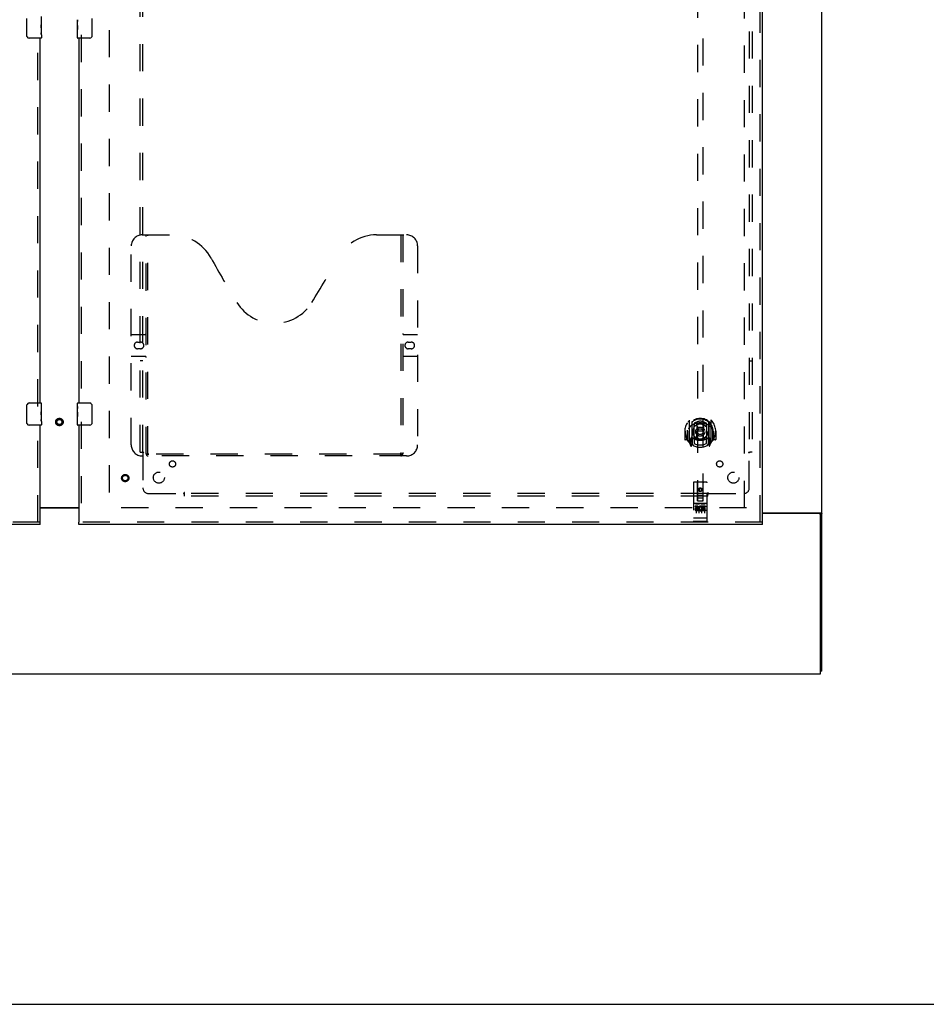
# Model space of a CAD drawing. Header units: inches. Extents: x 0 to 224, y 0 to 145.
# Tile 4 of 89: x 108 to 149, y 0 to 45. Entities that reach past the tile are written whole.
import ezdxf

# ---------------------------------------------------------------- set-up
doc = ezdxf.new("R2010")
doc.units = ezdxf.units.IN
doc.header["$LTSCALE"] = 12.302632
doc.header["$MEASUREMENT"] = 0
doc.linetypes.add('HIDDEN', pattern=[0.2, 0.1, -0.1])
doc.layers.get('0').update_dxf_attribs({"linetype": 'CONTINUOUS'})
for name, color, linetype in [('DEFAULT_2', 8, 'HIDDEN'), ('DOOR_2_ASSEMBLY', 7, 'CONTINUOUS'), ('MAIN_DOOR_ASSEMBLY', 7, 'CONTINUOUS'), ('SUBPANELS', 7, 'CONTINUOUS')]:
    doc.layers.add(name, color=color, linetype=linetype)

msp = doc.modelspace()

# ---------------------------------------------------------------- linework, layer by layer
at = {"color": 7, "linetype": 'Continuous'}
for p, q in [((144.144, 15.076), (144.144, 86.826)), ((110.519, 22.446), (108.769, 22.446)), ((141.456, 22.232), (144.083, 22.232)), ((144.019, 22.201), (141.456, 22.201)), ((144.046, 22.194), (144.144, 22.194)), ((144.081, 14.951), (144.081, 22.138)), ((44.706, 14.951), (144.081, 14.951)), ((144.144, 15.076), (144.081, 15.076)), ((0, 0), (223.684, 0))]:
    msp.add_line(p, q, dxfattribs=at)
at = {"color": 3, "linetype": 'Continuous'}
msp.add_line((108.769, 22.466), (110.519, 22.466), dxfattribs=at)
msp.add_lwpolyline([(143.989, 22.232), (143.988, 22.23), (143.988, 22.228), (143.988, 22.226), (143.989, 22.225), (143.989, 22.223), (143.99, 22.222), (143.991, 22.22), (143.992, 22.219), (143.993, 22.217), (143.995, 22.216), (143.996, 22.214), (143.998, 22.213), (144, 22.212), (144.002, 22.211), (144.004, 22.209), (144.006, 22.208), (144.008, 22.207), (144.01, 22.205), (144.012, 22.204), (144.014, 22.203), (144.016, 22.201), (144.016, 22.201)], dxfattribs=at)
at = {"color": 7, "linetype": 'Continuous'}
for points in [[(144.083, 22.232), (144.085, 22.23), (144.088, 22.229), (144.091, 22.227), (144.094, 22.225), (144.097, 22.224), (144.101, 22.222), (144.105, 22.221), (144.113, 22.218)], [(144.113, 22.218), (144.116, 22.216), (144.12, 22.215), (144.123, 22.213), (144.127, 22.212), (144.129, 22.211), (144.132, 22.209), (144.135, 22.207), (144.137, 22.206), (144.139, 22.204), (144.14, 22.203), (144.142, 22.201), (144.143, 22.199), (144.143, 22.198), (144.144, 22.196), (144.144, 22.194)]]:
    msp.add_lwpolyline(points, dxfattribs=at)
msp.add_arc((144.019, 22.138), 0.0625, 0, 90, dxfattribs=at)
at = {"layer": 'DEFAULT_2', "color": 8, "linetype": 'HIDDEN'}
for p, q in [((111.894, 83.436), (111.894, 22.466)), ((140.644, 22.451), (140.644, 83.451)), ((140.738, 22.451), (111.769, 22.451))]:
    msp.add_line(p, q, dxfattribs=at)
for radius in [0.169, 0.124, 0.114]:
    msp.add_circle((109.644, 26.341), radius, dxfattribs=at)
at = {"layer": 'DOOR_2_ASSEMBLY', "color": 7, "linetype": 'Continuous'}
for p, q in [((108.174, 43.801), (108.174, 44.601)), ((108.822, 44.546), (108.822, 44.316)), ((108.829, 44.122), (108.829, 44.686)), ((108.829, 44.379), (108.822, 44.379)), ((108.829, 44.316), (108.822, 44.316)), ((108.829, 44.28), (108.823, 44.28)), ((108.827, 44.146), (108.826, 44.168)), ((108.827, 44.148), (108.829, 44.148)), ((108.829, 43.862), (108.829, 44.119)), ((108.814, 43.701), (108.274, 43.701)), ((108.829, 44.085), (108.822, 44.085)), ((108.822, 44.085), (108.822, 43.949)), ((108.823, 43.918), (108.829, 43.918)), ((108.829, 43.861), (108.829, 43.716)), ((108.274, 27.201), (108.814, 27.201)), ((108.829, 26.622), (108.829, 27.186)), ((108.174, 26.301), (108.174, 27.101)), ((108.829, 27.046), (108.822, 27.046)), ((108.822, 27.046), (108.822, 26.816)), ((108.829, 26.879), (108.822, 26.879)), ((108.829, 26.816), (108.822, 26.816)), ((108.829, 26.78), (108.823, 26.78)), ((108.829, 26.585), (108.822, 26.585)), ((108.822, 26.585), (108.822, 26.449)), ((108.823, 26.418), (108.829, 26.418)), ((108.827, 26.646), (108.826, 26.668)), ((108.827, 26.648), (108.829, 26.648)), ((108.829, 26.362), (108.829, 26.619)), ((108.829, 26.361), (108.829, 26.216)), ((108.814, 26.201), (108.274, 26.201)), ((108.769, 21.701), (108.769, 21.805))]:
    msp.add_line(p, q, dxfattribs=at)
at = {"layer": 'DOOR_2_ASSEMBLY', "color": 8, "linetype": 'HIDDEN'}
for p, q in [((108.665, 27.046), (108.665, 43.856)), ((108.665, 21.805), (108.665, 26.356)), ((108.769, 21.805), (77.831, 21.805))]:
    msp.add_line(p, q, dxfattribs=at)
at = {"layer": 'DOOR_2_ASSEMBLY', "color": 3, "linetype": 'Continuous'}
for p, q in [((108.769, 27.201), (108.769, 43.701)), ((108.769, 21.805), (108.769, 26.201)), ((108.769, 21.701), (77.831, 21.701))]:
    msp.add_line(p, q, dxfattribs=at)
at = {"layer": 'DOOR_2_ASSEMBLY', "color": 7, "linetype": 'Continuous'}
for points in [[(108.826, 44.168), (108.825, 44.18), (108.824, 44.192), (108.823, 44.204), (108.822, 44.217), (108.822, 44.23), (108.822, 44.243), (108.822, 44.255), (108.822, 44.268), (108.823, 44.281), (108.824, 44.293), (108.825, 44.305)], [(108.829, 44.119), (108.829, 44.127), (108.828, 44.136), (108.827, 44.146)], [(108.181, 43.764), (108.179, 43.77), (108.177, 43.776), (108.176, 43.782), (108.175, 43.788), (108.174, 43.794), (108.174, 43.801)], [(108.824, 43.912), (108.823, 43.921), (108.822, 43.93), (108.822, 43.94), (108.822, 43.949)], [(108.826, 43.888), (108.825, 43.896), (108.824, 43.904), (108.824, 43.912)], [(108.829, 43.861), (108.829, 43.865), (108.828, 43.87), (108.828, 43.875), (108.826, 43.888)], [(108.174, 27.101), (108.174, 27.107), (108.175, 27.113), (108.176, 27.119), (108.177, 27.125), (108.179, 27.131), (108.181, 27.137)], [(108.826, 26.668), (108.825, 26.68), (108.824, 26.692), (108.823, 26.704), (108.822, 26.717), (108.822, 26.73), (108.822, 26.743), (108.822, 26.755), (108.822, 26.768), (108.823, 26.781), (108.824, 26.793), (108.825, 26.805)], [(108.181, 26.264), (108.179, 26.27), (108.177, 26.276), (108.176, 26.282), (108.175, 26.288), (108.174, 26.294), (108.174, 26.301)], [(108.824, 26.412), (108.823, 26.421), (108.822, 26.43), (108.822, 26.44), (108.822, 26.449)], [(108.826, 26.388), (108.825, 26.396), (108.824, 26.404), (108.824, 26.412)], [(108.829, 26.361), (108.829, 26.365), (108.828, 26.37), (108.828, 26.375), (108.826, 26.388)], [(108.829, 26.619), (108.829, 26.627), (108.828, 26.636), (108.827, 26.646)]]:
    msp.add_lwpolyline(points, dxfattribs=at)
for centre, radius, start, end in [((108.274, 43.801), 0.1, 201.1999, 270), ((108.814, 43.716), 0.015, 270, 360), ((108.274, 27.101), 0.1, 90, 158.7946), ((108.814, 27.186), 0.015, 0, 90), ((108.274, 26.301), 0.1, 201.1999, 270), ((108.814, 26.216), 0.015, 270, 360)]:
    msp.add_arc(centre, radius, start, end, dxfattribs=at)
for centre in [(108.566, 44.285), (108.566, 26.785)]:
    msp.add_ellipse(centre, major_axis=(0.263, 0), ratio=0.432808, start_param=0, end_param=0.179988, dxfattribs=at)
at = {"layer": 'MAIN_DOOR_ASSEMBLY', "color": 8, "linetype": 'HIDDEN'}
for p, q in [((141.352, 21.805), (141.352, 84.097)), ((138.519, 50.78), (138.519, 22.778)), ((138.769, 22.778), (138.769, 50.78)), ((110.623, 43.856), (110.623, 27.046)), ((113.393, 34.805), (114.748, 34.805)), ((113.568, 24.895), (113.568, 34.805)), ((113.648, 24.925), (113.648, 34.805)), ((123.998, 34.805), (125.353, 34.805)), ((125.098, 34.805), (125.098, 24.925)), ((125.178, 34.805), (125.178, 24.895)), ((112.893, 25.305), (112.893, 34.305)), ((125.853, 34.305), (125.853, 25.305)), ((112.893, 30.305), (113.528, 30.305)), ((125.218, 30.305), (125.853, 30.305)), ((113.179, 29.955), (113.316, 29.955)), ((125.429, 29.955), (125.566, 29.955)), ((113.316, 29.655), (113.179, 29.655)), ((125.566, 29.655), (125.429, 29.655)), ((113.528, 29.305), (112.893, 29.305)), ((125.853, 29.305), (125.218, 29.305)), ((110.623, 26.356), (110.623, 21.805)), ((138.144, 26.406), (138.144, 25.438)), ((138.261, 26.352), (138.261, 25.336)), ((138.269, 26.327), (138.269, 25.324)), ((138.369, 26.287), (138.369, 26.185)), ((138.919, 26.185), (138.919, 26.287)), ((139.019, 26.327), (139.019, 25.324)), ((139.026, 26.352), (139.026, 25.336)), ((139.144, 25.438), (139.144, 26.406)), ((137.959, 25.922), (137.944, 25.922)), ((137.944, 25.922), (137.944, 25.549)), ((138.061, 25.922), (138.076, 25.922)), ((138.061, 25.922), (138.061, 25.534)), ((138.069, 25.511), (138.069, 25.969)), ((138.361, 25.604), (138.361, 26.235)), ((138.481, 26.261), (138.511, 25.922)), ((138.481, 25.578), (138.511, 25.922)), ((138.776, 25.922), (138.511, 25.922)), ((138.807, 26.261), (138.776, 25.922)), ((138.807, 25.578), (138.776, 25.922)), ((138.926, 26.235), (138.926, 25.604)), ((139.226, 25.922), (139.211, 25.922)), ((139.219, 25.511), (139.219, 25.969)), ((139.226, 25.922), (139.226, 25.534)), ((139.344, 25.922), (139.329, 25.922)), ((139.344, 25.922), (139.344, 25.549)), ((138.061, 25.534), (137.959, 25.534)), ((138.061, 25.534), (138.069, 25.549)), ((138.148, 25.428), (138.218, 25.252)), ((138.261, 25.593), (138.201, 25.593)), ((138.201, 25.593), (138.201, 25.443)), ((138.201, 25.443), (138.269, 25.443)), ((138.239, 25.497), (138.21, 25.451)), ((138.271, 25.556), (138.271, 25.349)), ((138.361, 25.594), (138.289, 25.594)), ((138.357, 25.576), (138.291, 25.576)), ((138.369, 25.623), (138.369, 25.371)), ((138.919, 25.371), (138.919, 25.623)), ((138.999, 25.594), (138.926, 25.594)), ((138.996, 25.576), (138.931, 25.576)), ((139.016, 25.349), (139.016, 25.556)), ((139.019, 25.443), (139.086, 25.443)), ((139.086, 25.593), (139.026, 25.593)), ((139.078, 25.451), (139.049, 25.497)), ((139.069, 25.252), (139.139, 25.428)), ((139.086, 25.443), (139.086, 25.593)), ((139.218, 25.549), (139.226, 25.534)), ((139.329, 25.534), (139.226, 25.534)), ((138.24, 25.332), (138.244, 25.329)), ((138.247, 25.255), (138.261, 25.336)), ((138.339, 25.274), (138.269, 25.383)), ((139.019, 25.383), (138.949, 25.274)), ((139.026, 25.336), (139.041, 25.255)), ((139.047, 25.332), (139.048, 25.332)), ((139.048, 25.332), (139.048, 25.332)), ((139.048, 25.332), (139.048, 25.332)), ((125.353, 24.805), (113.393, 24.805)), ((125.094, 24.885), (113.652, 24.885)), ((138.926, 23.618), (138.361, 23.618)), ((138.331, 23.588), (138.331, 21.863)), ((138.517, 22.778), (138.514, 23.588)), ((138.644, 23.35), (138.581, 23.314)), ((138.581, 23.314), (138.591, 23.309)), ((138.581, 23.314), (138.581, 23.242)), ((138.581, 23.242), (138.591, 23.248)), ((138.581, 23.242), (138.644, 23.206)), ((138.644, 23.339), (138.591, 23.309)), ((138.591, 23.309), (138.591, 23.248)), ((138.591, 23.248), (138.644, 23.218)), ((138.706, 23.314), (138.644, 23.35)), ((138.644, 23.35), (138.644, 23.339)), ((138.696, 23.309), (138.644, 23.339)), ((138.644, 23.218), (138.696, 23.248)), ((138.644, 23.206), (138.706, 23.242)), ((138.644, 23.206), (138.644, 23.218)), ((138.706, 23.314), (138.696, 23.309)), ((138.696, 23.248), (138.696, 23.309)), ((138.706, 23.242), (138.696, 23.248)), ((138.706, 23.242), (138.706, 23.314)), ((138.77, 22.778), (138.774, 23.588)), ((138.956, 21.863), (138.956, 23.588)), ((138.516, 23.028), (138.771, 23.028)), ((138.517, 22.778), (138.539, 22.778)), ((138.539, 22.778), (138.749, 22.778)), ((138.729, 22.903), (138.559, 22.903)), ((138.749, 22.778), (138.77, 22.778)), ((138.926, 22.661), (138.361, 22.661)), ((138.499, 22.539), (138.407, 22.539)), ((138.407, 22.539), (138.407, 22.497)), ((138.499, 22.497), (138.407, 22.497)), ((138.433, 22.645), (138.605, 22.645)), ((138.456, 22.53), (138.456, 22.224)), ((138.503, 22.453), (138.457, 22.453)), ((138.499, 22.412), (138.471, 22.412)), ((138.563, 22.368), (138.471, 22.368)), ((138.563, 22.326), (138.471, 22.326)), ((138.563, 22.368), (138.563, 22.326)), ((138.581, 22.53), (138.581, 22.224)), ((138.683, 22.645), (138.855, 22.645)), ((138.695, 22.374), (138.712, 22.335)), ((138.706, 22.53), (138.706, 22.224)), ((138.72, 22.503), (138.707, 22.485)), ((138.716, 22.529), (138.72, 22.527)), ((138.876, 22.539), (138.72, 22.539)), ((138.72, 22.539), (138.72, 22.527)), ((138.72, 22.503), (138.72, 22.326)), ((138.876, 22.326), (138.72, 22.326)), ((138.876, 22.497), (138.762, 22.497)), ((138.762, 22.497), (138.762, 22.453)), ((138.854, 22.453), (138.762, 22.453)), ((138.854, 22.411), (138.762, 22.411)), ((138.762, 22.411), (138.762, 22.368)), ((138.876, 22.368), (138.762, 22.368)), ((138.831, 22.53), (138.831, 22.224)), ((138.854, 22.453), (138.854, 22.411)), ((138.876, 22.539), (138.876, 22.497)), ((138.876, 22.368), (138.876, 22.326)), ((138.349, 21.992), (138.348, 21.992)), ((138.35, 21.992), (138.349, 21.992)), ((138.351, 21.991), (138.35, 21.992)), ((138.352, 21.991), (138.351, 21.991)), ((138.351, 21.991), (138.351, 21.991)), ((138.353, 21.991), (138.352, 21.991)), ((138.354, 21.991), (138.353, 21.991)), ((138.355, 21.991), (138.354, 21.991)), ((138.356, 21.991), (138.355, 21.991)), ((138.356, 21.991), (138.356, 21.991)), ((138.359, 21.991), (138.358, 21.991)), ((138.358, 21.991), (138.358, 21.991)), ((138.36, 21.991), (138.359, 21.991)), ((138.361, 21.991), (138.36, 21.991)), ((138.926, 21.991), (138.361, 21.991)), ((138.926, 21.833), (138.361, 21.833)), ((138.926, 21.991), (138.927, 21.991)), ((138.927, 21.991), (138.928, 21.991)), ((138.928, 21.991), (138.929, 21.991)), ((138.929, 21.991), (138.93, 21.991)), ((138.93, 21.991), (138.931, 21.991)), ((138.931, 21.991), (138.932, 21.991)), ((138.931, 21.991), (138.931, 21.991)), ((138.933, 21.991), (138.934, 21.991)), ((138.934, 21.991), (138.935, 21.991)), ((138.935, 21.991), (138.936, 21.991)), ((138.936, 21.991), (138.937, 21.991)), ((138.937, 21.992), (138.938, 21.992)), ((138.937, 21.991), (138.937, 21.992)), ((138.938, 21.992), (138.939, 21.992)), ((138.939, 21.992), (138.94, 21.992)), ((138.94, 21.992), (138.941, 21.992)), ((141.456, 21.805), (110.519, 21.805))]:
    msp.add_line(p, q, dxfattribs=at)
at = {"layer": 'MAIN_DOOR_ASSEMBLY', "color": 3, "linetype": 'Continuous'}
for p, q in [((141.456, 21.805), (141.456, 84.097)), ((110.519, 43.701), (110.519, 27.201)), ((110.519, 26.201), (110.519, 21.805)), ((141.456, 21.701), (110.519, 21.701))]:
    msp.add_line(p, q, dxfattribs=at)
at = {"layer": 'MAIN_DOOR_ASSEMBLY', "color": 7, "linetype": 'Continuous'}
for p, q in [((111.114, 44.601), (111.114, 43.801)), ((110.459, 44.282), (110.459, 44.539)), ((110.465, 44.483), (110.459, 44.483)), ((110.459, 44.316), (110.466, 44.316)), ((110.459, 43.716), (110.459, 44.279)), ((110.46, 44.253), (110.459, 44.253)), ((110.459, 44.121), (110.465, 44.121)), ((110.46, 44.255), (110.462, 44.233)), ((110.466, 44.316), (110.466, 44.452)), ((110.459, 44.085), (110.466, 44.085)), ((110.459, 44.022), (110.466, 44.022)), ((110.459, 43.855), (110.466, 43.855)), ((110.466, 43.855), (110.466, 44.085)), ((111.014, 43.701), (110.474, 43.701)), ((110.459, 27.04), (110.459, 27.186)), ((110.474, 27.201), (111.014, 27.201)), ((110.459, 26.782), (110.459, 27.039)), ((110.465, 26.983), (110.459, 26.983)), ((110.459, 26.816), (110.466, 26.816)), ((110.459, 26.216), (110.459, 26.779)), ((110.46, 26.753), (110.459, 26.753)), ((110.46, 26.755), (110.462, 26.733)), ((110.466, 26.816), (110.466, 26.952)), ((111.114, 27.101), (111.114, 26.301)), ((110.459, 26.621), (110.465, 26.621)), ((110.459, 26.585), (110.466, 26.585)), ((110.459, 26.522), (110.466, 26.522)), ((110.459, 26.355), (110.466, 26.355)), ((110.466, 26.355), (110.466, 26.585)), ((111.014, 26.201), (110.474, 26.201)), ((110.519, 21.701), (110.519, 21.805)), ((141.456, 21.701), (141.456, 21.805))]:
    msp.add_line(p, q, dxfattribs=at)
for points in [[(110.459, 44.54), (110.459, 44.536), (110.459, 44.531), (110.46, 44.526), (110.462, 44.513)], [(110.459, 44.282), (110.459, 44.274), (110.46, 44.265), (110.46, 44.255)], [(110.462, 44.513), (110.463, 44.505), (110.463, 44.497), (110.464, 44.489)], [(110.462, 44.233), (110.463, 44.221), (110.464, 44.209), (110.465, 44.197), (110.465, 44.184), (110.466, 44.171), (110.466, 44.159), (110.466, 44.146), (110.465, 44.133), (110.465, 44.12), (110.464, 44.108), (110.463, 44.096)], [(110.464, 44.489), (110.465, 44.48), (110.465, 44.471), (110.466, 44.461), (110.466, 44.452)], [(111.114, 43.801), (111.114, 43.794), (111.113, 43.788), (111.112, 43.782), (111.111, 43.776), (111.109, 43.77), (111.107, 43.764)], [(110.459, 27.04), (110.459, 27.036), (110.459, 27.031), (110.46, 27.026), (110.462, 27.013)], [(110.459, 26.782), (110.459, 26.774), (110.46, 26.765), (110.46, 26.755)], [(110.462, 27.013), (110.463, 27.005), (110.463, 26.997), (110.464, 26.989)], [(110.462, 26.733), (110.463, 26.721), (110.464, 26.709), (110.465, 26.697), (110.465, 26.684), (110.466, 26.671), (110.466, 26.659), (110.466, 26.646), (110.465, 26.633), (110.465, 26.62), (110.464, 26.608), (110.463, 26.596)], [(110.464, 26.989), (110.465, 26.98), (110.465, 26.971), (110.466, 26.961), (110.466, 26.952)], [(111.107, 27.137), (111.109, 27.131), (111.111, 27.125), (111.112, 27.119), (111.113, 27.113), (111.114, 27.107), (111.114, 27.101)], [(111.114, 26.301), (111.114, 26.294), (111.113, 26.288), (111.112, 26.282), (111.111, 26.276), (111.109, 26.27), (111.107, 26.264)]]:
    msp.add_lwpolyline(points, dxfattribs=at)
at = {"layer": 'MAIN_DOOR_ASSEMBLY', "color": 8, "linetype": 'HIDDEN'}
for points in [[(138.098, 26.361), (138.099, 26.362), (138.1, 26.362), (138.101, 26.363), (138.101, 26.364), (138.102, 26.365), (138.103, 26.366), (138.103, 26.366), (138.104, 26.367), (138.105, 26.368), (138.106, 26.369), (138.107, 26.369), (138.107, 26.37), (138.108, 26.371), (138.109, 26.372), (138.11, 26.372), (138.11, 26.373), (138.111, 26.374), (138.112, 26.374), (138.113, 26.375), (138.114, 26.375), (138.115, 26.376), (138.116, 26.377), (138.116, 26.377), (138.117, 26.378), (138.118, 26.378), (138.119, 26.379), (138.12, 26.379), (138.121, 26.38), (138.122, 26.38), (138.123, 26.381), (138.124, 26.381), (138.124, 26.382), (138.125, 26.382), (138.126, 26.383)], [(138.456, 26.279), (138.461, 26.28), (138.467, 26.282), (138.472, 26.283), (138.478, 26.284), (138.483, 26.286), (138.488, 26.287), (138.494, 26.288), (138.499, 26.289), (138.505, 26.291), (138.51, 26.292), (138.516, 26.293), (138.521, 26.294), (138.527, 26.295), (138.532, 26.296), (138.538, 26.296), (138.543, 26.297), (138.549, 26.298), (138.555, 26.299), (138.56, 26.299), (138.566, 26.3), (138.571, 26.301), (138.577, 26.301), (138.582, 26.302), (138.588, 26.302), (138.594, 26.303), (138.599, 26.303), (138.605, 26.303), (138.61, 26.304), (138.616, 26.304), (138.621, 26.304), (138.627, 26.304), (138.633, 26.304), (138.638, 26.304), (138.644, 26.305), (138.649, 26.304), (138.655, 26.304), (138.661, 26.304), (138.666, 26.304), (138.672, 26.304), (138.677, 26.304), (138.683, 26.303), (138.689, 26.303), (138.694, 26.303), (138.7, 26.302), (138.705, 26.302), (138.711, 26.301), (138.717, 26.301), (138.722, 26.3), (138.728, 26.299), (138.733, 26.299), (138.739, 26.298), (138.744, 26.297), (138.75, 26.296), (138.755, 26.296), (138.761, 26.295), (138.766, 26.294), (138.772, 26.293), (138.777, 26.292), (138.783, 26.291), (138.788, 26.289), (138.794, 26.288), (138.799, 26.287), (138.805, 26.286), (138.81, 26.284), (138.816, 26.283), (138.821, 26.282), (138.826, 26.28), (138.832, 26.279)], [(139.161, 26.383), (139.162, 26.382), (139.163, 26.382), (139.164, 26.381), (139.165, 26.381), (139.166, 26.38), (139.167, 26.38), (139.168, 26.379), (139.169, 26.379), (139.17, 26.378), (139.171, 26.378), (139.171, 26.377), (139.172, 26.377), (139.173, 26.376), (139.174, 26.375), (139.175, 26.375), (139.176, 26.374), (139.176, 26.374), (139.177, 26.373), (139.178, 26.372), (139.179, 26.372), (139.18, 26.371), (139.18, 26.37), (139.181, 26.369), (139.182, 26.369), (139.183, 26.368), (139.184, 26.367), (139.184, 26.366), (139.185, 26.366), (139.186, 26.365), (139.186, 26.364), (139.187, 26.363), (139.188, 26.362), (139.189, 26.362), (139.189, 26.361)], [(138.19, 26.137), (138.188, 26.136), (138.187, 26.134), (138.185, 26.133), (138.183, 26.132), (138.182, 26.13), (138.18, 26.128), (138.178, 26.127), (138.177, 26.125), (138.175, 26.123), (138.173, 26.121), (138.171, 26.119), (138.169, 26.117), (138.168, 26.115), (138.166, 26.113), (138.164, 26.111), (138.162, 26.108), (138.16, 26.106), (138.157, 26.103), (138.155, 26.101), (138.153, 26.098), (138.151, 26.095), (138.149, 26.092), (138.146, 26.089), (138.144, 26.086), (138.142, 26.083), (138.139, 26.079), (138.137, 26.076), (138.134, 26.072), (138.132, 26.068), (138.129, 26.064), (138.126, 26.06), (138.123, 26.055), (138.12, 26.051), (138.118, 26.046), (138.114, 26.041), (138.111, 26.035)], [(139.176, 26.035), (139.173, 26.041), (139.17, 26.046), (139.167, 26.051), (139.164, 26.055), (139.162, 26.06), (139.159, 26.064), (139.156, 26.068), (139.154, 26.072), (139.151, 26.076), (139.149, 26.079), (139.146, 26.083), (139.144, 26.086), (139.141, 26.089), (139.139, 26.092), (139.137, 26.095), (139.135, 26.098), (139.132, 26.101), (139.13, 26.103), (139.128, 26.106), (139.126, 26.108), (139.124, 26.111), (139.122, 26.113), (139.12, 26.115), (139.118, 26.117), (139.116, 26.119), (139.115, 26.121), (139.113, 26.123), (139.111, 26.125), (139.109, 26.127), (139.108, 26.128), (139.106, 26.13), (139.104, 26.132), (139.103, 26.133), (139.101, 26.134), (139.1, 26.136), (139.098, 26.137)], [(138.126, 25.461), (138.125, 25.462), (138.124, 25.462), (138.124, 25.463), (138.123, 25.463), (138.122, 25.464), (138.121, 25.464), (138.12, 25.465), (138.119, 25.465), (138.118, 25.466), (138.117, 25.466), (138.116, 25.467), (138.116, 25.467), (138.115, 25.468), (138.114, 25.469), (138.113, 25.469), (138.112, 25.47), (138.111, 25.47), (138.11, 25.471), (138.11, 25.472), (138.109, 25.472), (138.108, 25.473), (138.107, 25.474), (138.107, 25.475), (138.106, 25.475), (138.105, 25.476), (138.104, 25.477), (138.103, 25.478), (138.103, 25.478), (138.102, 25.479), (138.101, 25.48), (138.101, 25.481), (138.1, 25.482), (138.099, 25.482), (138.098, 25.483)], [(139.189, 25.483), (139.189, 25.482), (139.188, 25.482), (139.187, 25.481), (139.186, 25.48), (139.186, 25.479), (139.185, 25.478), (139.184, 25.478), (139.184, 25.477), (139.183, 25.476), (139.182, 25.475), (139.181, 25.475), (139.18, 25.474), (139.18, 25.473), (139.179, 25.472), (139.178, 25.472), (139.177, 25.471), (139.176, 25.47), (139.176, 25.47), (139.175, 25.469), (139.174, 25.469), (139.173, 25.468), (139.172, 25.467), (139.171, 25.467), (139.171, 25.466), (139.17, 25.466), (139.169, 25.465), (139.168, 25.465), (139.167, 25.464), (139.166, 25.464), (139.165, 25.463), (139.164, 25.463), (139.163, 25.462), (139.162, 25.462), (139.161, 25.461)], [(113.558, 24.925), (113.574, 24.914), (113.59, 24.904), (113.606, 24.896), (113.621, 24.89), (113.637, 24.886), (113.652, 24.885)], [(125.094, 24.885), (125.109, 24.886), (125.124, 24.89), (125.14, 24.896), (125.156, 24.904), (125.172, 24.914), (125.188, 24.925)], [(138.426, 22.644), (138.426, 22.644), (138.427, 22.644), (138.427, 22.644), (138.427, 22.644), (138.427, 22.644), (138.427, 22.644), (138.427, 22.644), (138.427, 22.644), (138.427, 22.644), (138.427, 22.644), (138.427, 22.644), (138.428, 22.644), (138.428, 22.644), (138.428, 22.644), (138.428, 22.644), (138.428, 22.644), (138.428, 22.644), (138.428, 22.645), (138.428, 22.645), (138.429, 22.645), (138.429, 22.645), (138.429, 22.645), (138.429, 22.645), (138.429, 22.645), (138.429, 22.645), (138.429, 22.645), (138.429, 22.645), (138.43, 22.645), (138.43, 22.645), (138.43, 22.645), (138.43, 22.645), (138.43, 22.645), (138.43, 22.645), (138.431, 22.645), (138.431, 22.645), (138.431, 22.645), (138.431, 22.645), (138.431, 22.645), (138.432, 22.645), (138.432, 22.645), (138.432, 22.645), (138.432, 22.645), (138.432, 22.645), (138.433, 22.645), (138.433, 22.645)], [(138.605, 22.645), (138.605, 22.645), (138.605, 22.645), (138.605, 22.645), (138.606, 22.645), (138.606, 22.645), (138.606, 22.645), (138.606, 22.645), (138.606, 22.645), (138.607, 22.645), (138.607, 22.645), (138.607, 22.645), (138.607, 22.645), (138.607, 22.645), (138.607, 22.645), (138.608, 22.645), (138.608, 22.645), (138.608, 22.645), (138.608, 22.645), (138.608, 22.645), (138.608, 22.645), (138.609, 22.645), (138.609, 22.645), (138.609, 22.645), (138.609, 22.645), (138.609, 22.645), (138.609, 22.645), (138.609, 22.645), (138.609, 22.645), (138.61, 22.644), (138.61, 22.644), (138.61, 22.644), (138.61, 22.644), (138.61, 22.644), (138.61, 22.644), (138.61, 22.644), (138.61, 22.644), (138.611, 22.644), (138.611, 22.644), (138.611, 22.644), (138.611, 22.644), (138.611, 22.644), (138.611, 22.644), (138.611, 22.644), (138.611, 22.644), (138.611, 22.644), (138.611, 22.644)], [(138.676, 22.644), (138.676, 22.644), (138.677, 22.644), (138.677, 22.644), (138.677, 22.644), (138.677, 22.644), (138.677, 22.644), (138.677, 22.644), (138.677, 22.644), (138.677, 22.644), (138.677, 22.644), (138.677, 22.644), (138.678, 22.644), (138.678, 22.644), (138.678, 22.644), (138.678, 22.644), (138.678, 22.644), (138.678, 22.644), (138.678, 22.645), (138.678, 22.645), (138.679, 22.645), (138.679, 22.645), (138.679, 22.645), (138.679, 22.645), (138.679, 22.645), (138.679, 22.645), (138.679, 22.645), (138.68, 22.645), (138.68, 22.645), (138.68, 22.645), (138.68, 22.645), (138.68, 22.645), (138.68, 22.645), (138.68, 22.645), (138.681, 22.645), (138.681, 22.645), (138.681, 22.645), (138.681, 22.645), (138.681, 22.645), (138.682, 22.645), (138.682, 22.645), (138.682, 22.645), (138.682, 22.645), (138.682, 22.645), (138.683, 22.645), (138.683, 22.645)], [(138.855, 22.645), (138.855, 22.645), (138.855, 22.645), (138.855, 22.645), (138.856, 22.645), (138.856, 22.645), (138.856, 22.645), (138.856, 22.645), (138.856, 22.645), (138.857, 22.645), (138.857, 22.645), (138.857, 22.645), (138.857, 22.645), (138.857, 22.645), (138.857, 22.645), (138.858, 22.645), (138.858, 22.645), (138.858, 22.645), (138.858, 22.645), (138.858, 22.645), (138.858, 22.645), (138.859, 22.645), (138.859, 22.645), (138.859, 22.645), (138.859, 22.645), (138.859, 22.645), (138.859, 22.645), (138.859, 22.645), (138.86, 22.645), (138.86, 22.644), (138.86, 22.644), (138.86, 22.644), (138.86, 22.644), (138.86, 22.644), (138.86, 22.644), (138.86, 22.644), (138.86, 22.644), (138.861, 22.644), (138.861, 22.644), (138.861, 22.644), (138.861, 22.644), (138.861, 22.644), (138.861, 22.644), (138.861, 22.644), (138.861, 22.644), (138.861, 22.644), (138.861, 22.644)], [(138.348, 21.992), (138.348, 21.992), (138.347, 21.992), (138.347, 21.992), (138.347, 21.992), (138.346, 21.992), (138.346, 21.992), (138.345, 21.992), (138.345, 21.992), (138.345, 21.992), (138.344, 21.992), (138.344, 21.992), (138.344, 21.992), (138.343, 21.993), (138.343, 21.993), (138.343, 21.993), (138.342, 21.993), (138.342, 21.993), (138.342, 21.993), (138.341, 21.993), (138.341, 21.993), (138.341, 21.993), (138.34, 21.993), (138.34, 21.993), (138.34, 21.993), (138.34, 21.993), (138.339, 21.993), (138.339, 21.993), (138.339, 21.994), (138.338, 21.994), (138.338, 21.994), (138.338, 21.994), (138.338, 21.994), (138.337, 21.994), (138.337, 21.994), (138.337, 21.994), (138.337, 21.994), (138.336, 21.994), (138.336, 21.994), (138.336, 21.994), (138.336, 21.995), (138.336, 21.995), (138.335, 21.995), (138.335, 21.995), (138.335, 21.995), (138.335, 21.995), (138.335, 21.995), (138.334, 21.995), (138.334, 21.995), (138.334, 21.995), (138.334, 21.996), (138.334, 21.996), (138.334, 21.996), (138.333, 21.996), (138.333, 21.996), (138.333, 21.996), (138.333, 21.996), (138.333, 21.996), (138.333, 21.996), (138.333, 21.996), (138.332, 21.996), (138.332, 21.997), (138.332, 21.997), (138.332, 21.997), (138.332, 21.997), (138.332, 21.997), (138.332, 21.997), (138.332, 21.997), (138.332, 21.997), (138.332, 21.997), (138.332, 21.998), (138.332, 21.998), (138.332, 21.998), (138.331, 21.998), (138.331, 21.998), (138.331, 21.998), (138.331, 21.998), (138.331, 21.998), (138.331, 21.998), (138.331, 21.998)], [(138.358, 21.991), (138.357, 21.991), (138.356, 21.991)], [(138.932, 21.991), (138.933, 21.991), (138.933, 21.991)], [(138.941, 21.992), (138.941, 21.992), (138.941, 21.992), (138.942, 21.992), (138.942, 21.992), (138.942, 21.992), (138.943, 21.992), (138.943, 21.992), (138.943, 21.992), (138.944, 21.992), (138.944, 21.992), (138.944, 21.993), (138.945, 21.993), (138.945, 21.993), (138.945, 21.993), (138.946, 21.993), (138.946, 21.993), (138.946, 21.993), (138.947, 21.993), (138.947, 21.993), (138.947, 21.993), (138.948, 21.993), (138.948, 21.993), (138.948, 21.993), (138.948, 21.993), (138.949, 21.993), (138.949, 21.994), (138.949, 21.994), (138.95, 21.994), (138.95, 21.994), (138.95, 21.994), (138.95, 21.994), (138.951, 21.994), (138.951, 21.994), (138.951, 21.994), (138.951, 21.994), (138.952, 21.994), (138.952, 21.994), (138.952, 21.995), (138.952, 21.995), (138.952, 21.995), (138.953, 21.995), (138.953, 21.995), (138.953, 21.995), (138.953, 21.995), (138.953, 21.995), (138.954, 21.995), (138.954, 21.995), (138.954, 21.996), (138.954, 21.996), (138.954, 21.996), (138.954, 21.996), (138.955, 21.996), (138.955, 21.996), (138.955, 21.996), (138.955, 21.996), (138.955, 21.996), (138.955, 21.996), (138.955, 21.996), (138.955, 21.997), (138.956, 21.997), (138.956, 21.997), (138.956, 21.997), (138.956, 21.997), (138.956, 21.997), (138.956, 21.997), (138.956, 21.997), (138.956, 21.997), (138.956, 21.998), (138.956, 21.998), (138.956, 21.998), (138.956, 21.998), (138.956, 21.998), (138.956, 21.998), (138.956, 21.998), (138.956, 21.998), (138.956, 21.998), (138.956, 21.998)]]:
    msp.add_lwpolyline(points, dxfattribs=at)
for centre, radius in [((138.644, 25.904), 0.35), ((138.644, 25.904), 0.335), ((138.644, 25.904), 0.205), ((138.644, 25.904), 0.133), ((112.623, 23.805), 0.164), ((112.623, 23.805), 0.124), ((138.644, 23.278), 0.085), ((138.644, 23.278), 0.0845)]:
    msp.add_circle(centre, radius, dxfattribs=at)
at = {"layer": 'MAIN_DOOR_ASSEMBLY', "color": 7, "linetype": 'Continuous'}
for centre, radius, start, end in [((110.474, 43.716), 0.015, 180, 270), ((111.014, 43.801), 0.1, 270, 338.7946), ((110.474, 27.186), 0.015, 90, 180), ((111.014, 27.101), 0.1, 21.1999, 90), ((110.474, 26.216), 0.015, 180, 270), ((111.014, 26.301), 0.1, 270, 338.7946)]:
    msp.add_arc(centre, radius, start, end, dxfattribs=at)
at = {"layer": 'MAIN_DOOR_ASSEMBLY', "color": 8, "linetype": 'HIDDEN'}
for centre, radius, start, end in [((113.393, 34.305), 0.5, 90, 180), ((114.748, 32.805), 2, 28.4813, 90), ((123.998, 32.805), 2, 90, 151.5187), ((125.353, 34.305), 0.5, 0, 90), ((151.056, 52.503), 39.307, 208.4813, 211.8705), ((87.69, 52.503), 39.307, 328.1295, 331.5187), ((119.373, 32.805), 2, 211.8705, 328.1295), ((113.528, 30.345), 0.04, 270, 360), ((125.218, 30.345), 0.04, 180, 270), ((113.179, 29.805), 0.15, 90, 270), ((113.316, 29.805), 0.15, 270, 90), ((125.429, 29.805), 0.15, 90, 270), ((125.566, 29.805), 0.15, 270, 90), ((113.528, 29.265), 0.04, 0, 90), ((125.218, 29.265), 0.04, 90, 180), ((138.644, 25.922), 0.7, 305.5126, 234.4874), ((138.644, 25.92), 0.583, 0.2464, 179.7536), ((138.644, 25.894), 0.58, 7.6622, 172.3378), ((138.159, 26.406), 0.015, 135.0748, 180), ((138.644, 25.605), 0.7, 49.529, 130.471), ((138.276, 26.352), 0.015, 130.3587, 180), ((138.289, 26.327), 0.02, 129.3378, 179.9984), ((138.644, 25.894), 0.48, 55.0461, 124.9539), ((138.461, 26.26), 0.02, 5.0796, 105.5752), ((138.826, 26.26), 0.02, 74.4248, 174.9204), ((138.999, 26.327), 0.02, 0, 50.6594), ((139.011, 26.352), 0.015, 0, 49.6413), ((139.129, 26.406), 0.015, 0, 44.9252), ((138.644, 25.922), 0.685, 180, 213.0115), ((138.089, 25.969), 0.02, 172.3378, 180), ((138.376, 26.235), 0.015, 112.9863, 180), ((138.399, 26.185), 0.03, 180, 311.1261), ((138.644, 25.904), 0.343, 48.8739, 131.1261), ((138.889, 26.185), 0.03, 228.8739, 360), ((138.911, 26.235), 0.015, 0, 67.0137), ((138.644, 25.922), 0.685, 326.9885, 360), ((139.199, 25.969), 0.02, 0, 7.6622), ((137.959, 25.549), 0.015, 180, 270), ((138.089, 25.511), 0.02, 180, 215.2961), ((138.644, 25.904), 0.7, 215.2961, 324.7039), ((138.159, 25.438), 0.015, 180, 224.9252), ((138.214, 25.448), 0.005, 147.3208, 270), ((138.644, 26.235), 0.7, 233.2319, 306.7681), ((138.081, 25.598), 0.188, 327.3208, 360), ((138.289, 25.574), 0.02, 90, 180), ((138.291, 25.556), 0.02, 90, 180), ((138.357, 25.556), 0.02, 66.536, 90), ((138.376, 25.604), 0.015, 180, 247.0137), ((138.644, 26.217), 0.7, 246.536, 293.464), ((138.399, 25.623), 0.03, 48.8739, 180), ((138.644, 25.904), 0.343, 228.8739, 311.1261), ((138.461, 25.58), 0.02, 254.3869, 354.9204), ((138.827, 25.58), 0.02, 185.0796, 285.6131), ((138.889, 25.623), 0.03, 0, 131.1261), ((138.911, 25.604), 0.015, 292.9863, 360), ((138.931, 25.556), 0.02, 90, 113.464), ((138.996, 25.556), 0.02, 0, 90), ((138.999, 25.574), 0.02, 0, 90), ((139.207, 25.598), 0.188, 180, 212.6792), ((139.074, 25.448), 0.005, 270, 32.6792), ((139.129, 25.438), 0.015, 315.0748, 360), ((139.199, 25.511), 0.02, 324.7039, 360), ((139.329, 25.549), 0.015, 270, 360), ((113.393, 25.305), 0.5, 180, 270), ((125.353, 25.305), 0.5, 270, 360), ((138.232, 25.258), 0.015, 201.8041, 350), ((138.249, 25.368), 0.02, 234.4874, 360), ((138.251, 25.349), 0.02, 234.7457, 360), ((138.289, 25.324), 0.02, 180, 238.5295), ((138.644, 25.904), 0.6, 242.7204, 297.2796), ((138.999, 25.324), 0.02, 301.4688, 359.9992), ((139.036, 25.349), 0.02, 180, 305.2543), ((139.039, 25.368), 0.02, 180, 305.5126), ((139.055, 25.258), 0.015, 190, 338.1959), ((113.658, 24.895), 0.09, 180, 270), ((113.688, 24.925), 0.04, 180, 270), ((125.058, 24.925), 0.04, 270, 360), ((125.088, 24.895), 0.09, 270, 360), ((138.361, 23.588), 0.03, 90, 180), ((138.484, 23.588), 0.03, 0, 90), ((138.804, 23.588), 0.03, 90, 180), ((138.926, 23.588), 0.03, 0, 90), ((138.559, 22.863), 0.04, 90, 180), ((138.559, 22.818), 0.04, 180, 270), ((138.729, 22.863), 0.04, 0, 90), ((138.729, 22.818), 0.04, 270, 360), ((138.361, 22.691), 0.03, 180, 270), ((138.471, 22.39), 0.0644, 102.2995, 270.0775), ((138.471, 22.39), 0.0219, 89.9011, 270), ((138.499, 22.476), 0.0635, 270, 90), ((138.499, 22.475), 0.0219, 280.307, 90), ((138.67, 22.433), 0.107, 64.2636, 293.4027), ((138.67, 22.433), 0.0639, 54.8895, 293.4026), ((138.926, 22.691), 0.03, 270, 360), ((138.361, 21.863), 0.03, 180, 270), ((138.926, 21.863), 0.03, 270, 360)]:
    msp.add_arc(centre, radius, start, end, dxfattribs=at)
at = {"layer": 'MAIN_DOOR_ASSEMBLY', "color": 7, "linetype": 'Continuous'}
for centre, start_param, end_param in [((110.722, 44.116), 3.141593, 3.321581), ((110.722, 26.616), -3.141593, -2.961605)]:
    msp.add_ellipse(centre, major_axis=(0.263, 0), ratio=0.432808, start_param=start_param, end_param=end_param, dxfattribs=at)
at = {"layer": 'SUBPANELS', "color": 8, "linetype": 'HIDDEN'}
for p, q in [((113.3, 24.982), (113.3, 80.919)), ((113.425, 24.982), (113.425, 80.919)), ((140.863, 80.919), (140.863, 24.982)), ((140.988, 80.919), (140.988, 24.982)), ((113.425, 29.107), (113.3, 29.107)), ((140.863, 29.107), (140.988, 29.107)), ((113.3, 24.982), (113.387, 24.982)), ((113.387, 24.982), (113.466, 24.982)), ((113.406, 24.965), (113.413, 24.958)), ((113.425, 24.946), (113.425, 23.357)), ((140.822, 24.982), (140.901, 24.982)), ((140.863, 23.357), (140.863, 24.946)), ((140.988, 24.982), (140.901, 24.982)), ((113.675, 23.107), (115.265, 23.107)), ((115.3, 23.068), (115.3, 23.148)), ((138.988, 23.107), (115.3, 23.107)), ((115.3, 22.982), (115.3, 23.068)), ((138.988, 22.982), (115.3, 22.982)), ((138.988, 23.068), (138.988, 23.148)), ((138.988, 22.982), (138.988, 23.068)), ((139.005, 23.088), (139.011, 23.095)), ((139.023, 23.107), (140.613, 23.107))]:
    msp.add_line(p, q, dxfattribs=at)
for points in [[(113.387, 24.982), (113.389, 24.98), (113.391, 24.979), (113.393, 24.977), (113.395, 24.975), (113.397, 24.974), (113.398, 24.972), (113.4, 24.971), (113.402, 24.969), (113.403, 24.968), (113.405, 24.966), (113.406, 24.965)], [(113.413, 24.958), (113.415, 24.956), (113.417, 24.954), (113.419, 24.953), (113.42, 24.951), (113.422, 24.949), (113.424, 24.948), (113.425, 24.946)], [(113.444, 24.959), (113.44, 24.957), (113.437, 24.955), (113.435, 24.954), (113.433, 24.952), (113.431, 24.951), (113.429, 24.949), (113.427, 24.948), (113.425, 24.946)], [(113.466, 24.982), (113.465, 24.98), (113.465, 24.978), (113.464, 24.977), (113.463, 24.975), (113.462, 24.974), (113.461, 24.972), (113.459, 24.97), (113.458, 24.969), (113.456, 24.967), (113.454, 24.966), (113.453, 24.965), (113.451, 24.963), (113.449, 24.962), (113.447, 24.961), (113.444, 24.959)], [(140.822, 24.982), (140.822, 24.98), (140.823, 24.978), (140.824, 24.977), (140.825, 24.975), (140.826, 24.974), (140.827, 24.972), (140.829, 24.97), (140.83, 24.969), (140.832, 24.967), (140.833, 24.966), (140.835, 24.965), (140.837, 24.963), (140.839, 24.962), (140.841, 24.961), (140.843, 24.959), (140.848, 24.957)], [(140.848, 24.957), (140.85, 24.955), (140.853, 24.954), (140.855, 24.952), (140.857, 24.951), (140.859, 24.949), (140.861, 24.948), (140.863, 24.946)], [(140.881, 24.965), (140.875, 24.958), (140.873, 24.956), (140.871, 24.954), (140.869, 24.953), (140.867, 24.951), (140.866, 24.949), (140.864, 24.948), (140.863, 24.946)], [(140.901, 24.982), (140.899, 24.98), (140.897, 24.979), (140.895, 24.977), (140.893, 24.975), (140.891, 24.974), (140.889, 24.972), (140.888, 24.971), (140.886, 24.969), (140.884, 24.968), (140.883, 24.966), (140.881, 24.965)], [(115.275, 23.121), (115.273, 23.119), (115.272, 23.117), (115.271, 23.114), (115.269, 23.112), (115.268, 23.11), (115.266, 23.108), (115.265, 23.107)], [(115.283, 23.088), (115.277, 23.095), (115.275, 23.096), (115.273, 23.098), (115.271, 23.1), (115.269, 23.102), (115.268, 23.104), (115.266, 23.105), (115.265, 23.107)], [(115.3, 23.148), (115.298, 23.147), (115.297, 23.146), (115.295, 23.145), (115.293, 23.144), (115.292, 23.143), (115.29, 23.142), (115.289, 23.141), (115.287, 23.139), (115.286, 23.138), (115.284, 23.136), (115.283, 23.134), (115.282, 23.132), (115.28, 23.13), (115.279, 23.128), (115.278, 23.126), (115.275, 23.121)], [(115.3, 23.068), (115.299, 23.07), (115.297, 23.072), (115.295, 23.075), (115.294, 23.076), (115.292, 23.078), (115.291, 23.08), (115.289, 23.082), (115.288, 23.083), (115.286, 23.085), (115.285, 23.087), (115.283, 23.088)], [(138.988, 23.148), (138.989, 23.147), (138.991, 23.146), (138.993, 23.145), (138.994, 23.144), (138.996, 23.143), (138.997, 23.142), (138.999, 23.141), (139, 23.139), (139.002, 23.138), (139.003, 23.136), (139.005, 23.134), (139.006, 23.132), (139.007, 23.13), (139.009, 23.128), (139.01, 23.126)], [(138.988, 23.068), (138.989, 23.07), (138.991, 23.072), (138.992, 23.075), (138.994, 23.076), (138.995, 23.078), (138.997, 23.08), (138.999, 23.082), (139, 23.083), (139.002, 23.085), (139.003, 23.087), (139.005, 23.088)], [(139.01, 23.126), (139.013, 23.121), (139.014, 23.119), (139.016, 23.117), (139.017, 23.114), (139.019, 23.112), (139.02, 23.11), (139.022, 23.108), (139.023, 23.107)], [(139.011, 23.095), (139.013, 23.096), (139.015, 23.098), (139.017, 23.1), (139.018, 23.102), (139.02, 23.104), (139.022, 23.105), (139.023, 23.107)]]:
    msp.add_lwpolyline(points, dxfattribs=at)
for centre, radius in [((114.763, 24.444), 0.141), ((139.525, 24.444), 0.141), ((114.144, 23.826), 0.25), ((140.144, 23.826), 0.25)]:
    msp.add_circle(centre, radius, dxfattribs=at)
for centre, start, end in [((113.675, 23.357), 180, 270), ((140.613, 23.357), 270, 360)]:
    msp.add_arc(centre, 0.25, start, end, dxfattribs=at)

doc.saveas('drawing.dxf')
